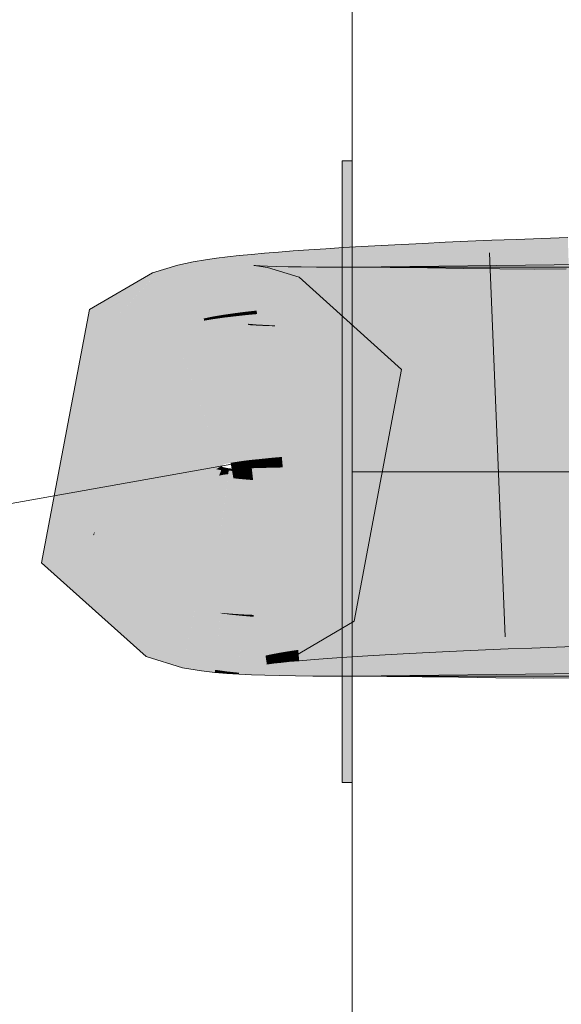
# Model space of a CAD drawing. Extents: x -620 to 300, y 62 to 1112.
# Tile 126 of 236: x 182.99 to 183.321, y 712.121 to 712.723. Entities that reach past the tile are written whole.
import ezdxf
from ezdxf.lldxf.tags import DXFTag

# ---------------------------------------------------------------- set-up
doc = ezdxf.new("R2010")
doc.units = 0
doc.layers.get('0').update_dxf_attribs({"lineweight": 13})
doc.layers.add('E_Detail_Linie_Text_Bem', color=7, linetype='Continuous', lineweight=13)
doc.layers.add('E_Leerrohr 25-A06GA2AZ8I', color=7, linetype='Continuous', lineweight=9, true_color=0xff8000)
doc.layers.add('E_Leerrohr 25-Shading', color=7, linetype='Continuous', lineweight=9, true_color=0xff8000)
tags = doc.linetypes.add('STRICHPUNKT2-A06GA2B08I', pattern=[12.7, 6.35, -3.175, 0, -3.175]).pattern_tags.tags
tags[10:11] = [DXFTag(74, 4), DXFTag(75, 0), DXFTag(340, '0'), DXFTag(46, 0.0), DXFTag(50, 0.0), DXFTag(44, 0.0), DXFTag(45, 0.0)]
tags[8:9] = [DXFTag(74, 4), DXFTag(75, 0), DXFTag(340, '0'), DXFTag(46, 0.0), DXFTag(50, 0.0), DXFTag(44, 0.0), DXFTag(45, 0.0)]
tags[6:7] = [DXFTag(74, 4), DXFTag(75, 0), DXFTag(340, '0'), DXFTag(46, 0.0), DXFTag(50, 0.0), DXFTag(44, 0.0), DXFTag(45, 0.0)]
tags[4:5] = [DXFTag(74, 4), DXFTag(75, 0), DXFTag(340, '0'), DXFTag(46, 0.0), DXFTag(50, 0.0), DXFTag(44, 0.0), DXFTag(45, 0.0)]

# ---------------------------------------------------------------- blocks, each defined once
blk = doc.blocks.new('Shading-A06GA1NA8I', base_point=(183.54906, 712.43066))
at = {"layer": 'E_Leerrohr 25-Shading', "color": 32, "true_color": 0xd96d00}
for points in [[(183.19325, 712.54602), (183.19325, 712.63647), (183.18726, 712.54614), (183.18726, 712.63647)], [(183.19325, 712.54602), (183.19325, 712.63647), (183.18726, 712.54614), (183.18726, 712.63647)], [(183.19325, 712.54602), (183.19325, 712.63647), (183.18726, 712.54614), (183.18726, 712.63647)], [(183.19325, 712.54602), (183.19325, 712.63647), (183.18726, 712.54614), (183.18726, 712.63647)], [(183.19325, 712.57147), (183.19325, 712.44647), (183.34325, 712.57147), (183.46825, 712.44647)], [(183.19325, 712.57147), (183.19325, 712.44647), (183.34325, 712.57147), (183.46825, 712.44647)], [(183.19325, 712.57147), (183.19325, 712.44647), (183.34325, 712.57147), (183.46825, 712.44647)], [(183.19325, 712.57147), (183.19325, 712.44647), (183.34325, 712.57147), (183.46825, 712.44647)], [(183.18726, 712.44647), (183.19325, 712.44647), (183.18726, 712.54614), (183.19325, 712.54602)], [(183.18726, 712.44647), (183.19325, 712.44647), (183.18726, 712.54614), (183.19325, 712.54602)], [(183.18726, 712.44647), (183.19325, 712.44647), (183.18726, 712.54614), (183.19325, 712.54602)], [(183.18726, 712.44647), (183.19325, 712.44647), (183.18726, 712.54614), (183.19325, 712.54602)], [(183.19325, 712.414), (183.19325, 712.44647), (183.18726, 712.414), (183.18726, 712.44647)], [(183.19325, 712.414), (183.19325, 712.44647), (183.18726, 712.414), (183.18726, 712.44647)], [(183.19325, 712.414), (183.19325, 712.44647), (183.18726, 712.414), (183.18726, 712.44647)], [(183.19325, 712.414), (183.19325, 712.44647), (183.18726, 712.414), (183.18726, 712.44647)], [(183.19325, 712.44647), (183.19325, 712.32147), (183.46825, 712.44647), (183.34325, 712.32147)], [(183.19325, 712.44647), (183.19325, 712.32147), (183.46825, 712.44647), (183.34325, 712.32147)], [(183.19325, 712.44647), (183.19325, 712.32147), (183.46825, 712.44647), (183.34325, 712.32147)], [(183.19325, 712.44647), (183.19325, 712.32147), (183.46825, 712.44647), (183.34325, 712.32147)], [(183.18726, 712.25647), (183.19325, 712.25647), (183.18726, 712.414), (183.19325, 712.414)], [(183.18726, 712.25647), (183.19325, 712.25647), (183.18726, 712.414), (183.19325, 712.414)], [(183.18726, 712.25647), (183.19325, 712.25647), (183.18726, 712.414), (183.19325, 712.414)], [(183.18726, 712.25647), (183.19325, 712.25647), (183.18726, 712.414), (183.19325, 712.414)]]:
    blk.add_solid(points, dxfattribs=at)
at = {"layer": 'E_Leerrohr 25-Shading', "color": 34, "true_color": 0xb05800}
for points in [[(183.23824, 712.55261), (183.23662, 712.58606), (183.22533, 712.55188), (183.22363, 712.58545)], [(183.25166, 712.55328), (183.25015, 712.58673), (183.23824, 712.55261), (183.23662, 712.58606)], [(183.26562, 712.55402), (183.26419, 712.58734), (183.25166, 712.55328), (183.25015, 712.58673)], [(183.28009, 712.55469), (183.27873, 712.58795), (183.26562, 712.55402), (183.26419, 712.58734)], [(183.29504, 712.5553), (183.29378, 712.5885), (183.28009, 712.55469), (183.27873, 712.58795)], [(183.31047, 712.55597), (183.30928, 712.58911), (183.29504, 712.5553), (183.29378, 712.5885)], [(183.32526, 712.58966), (183.30928, 712.58911), (183.32637, 712.55658), (183.31049, 712.55566)], [(183.13971, 712.58002), (183.13173, 712.57935), (183.14262, 712.54578), (183.13492, 712.54498)], [(183.14822, 712.58075), (183.13971, 712.58002), (183.15091, 712.54657), (183.14262, 712.54578)], [(183.15729, 712.58142), (183.14822, 712.58075), (183.15979, 712.54736), (183.15091, 712.54657)], [(183.16693, 712.58209), (183.15729, 712.58142), (183.16925, 712.5481), (183.15979, 712.54736)], [(183.17714, 712.58276), (183.16693, 712.58209), (183.17932, 712.54889), (183.16925, 712.5481)], [(183.18791, 712.58344), (183.17714, 712.58276), (183.18996, 712.54968), (183.17932, 712.54889)], [(183.19926, 712.58411), (183.18791, 712.58344), (183.20119, 712.55042), (183.18996, 712.54968)], [(183.21117, 712.58478), (183.19926, 712.58411), (183.21298, 712.55115), (183.20119, 712.55042)], [(183.22363, 712.58545), (183.21117, 712.58478), (183.22533, 712.55188), (183.21298, 712.55115)], [(183.09613, 712.57483), (183.08676, 712.57281), (183.10255, 712.54016), (183.09517, 712.53833)], [(183.10353, 712.57605), (183.09613, 712.57483), (183.1088, 712.54144), (183.10255, 712.54016)], [(183.11035, 712.57703), (183.10353, 712.57605), (183.11484, 712.54242), (183.1088, 712.54144)], [(183.11716, 712.57782), (183.11035, 712.57703), (183.12111, 712.54333), (183.11484, 712.54242)], [(183.12424, 712.57861), (183.11716, 712.57782), (183.12776, 712.54419), (183.12111, 712.54333)], [(183.13173, 712.57935), (183.12424, 712.57861), (183.13492, 712.54498), (183.12776, 712.54419)], [(183.08237, 712.57147), (183.07127, 712.56812), (183.07207, 712.56598)], [(183.07787, 712.56909), (183.07207, 712.56598), (183.08253, 712.5376)], [(183.08395, 712.53375), (183.08676, 712.57281), (183.07787, 712.56909), (183.08237, 712.57147)], [(183.08395, 712.53375), (183.07787, 712.56909), (183.08253, 712.5376)], [(183.09517, 712.53833), (183.08676, 712.57281), (183.08398, 712.53424)], [(183.13316, 712.57263), (183.12968, 712.53619), (183.13489, 712.57239), (183.12994, 712.53613)], [(183.13167, 712.53674), (183.13416, 712.57257), (183.12975, 712.53693), (183.13316, 712.57263)], [(183.13489, 712.57239), (183.12994, 712.53613), (183.14156, 712.57123), (183.13394, 712.5354)], [(183.13519, 712.53644), (183.13705, 712.57239), (183.13167, 712.53674), (183.13416, 712.57257)], [(183.14156, 712.57123), (183.13394, 712.5354), (183.16086, 712.56531), (183.14716, 712.53137)], [(183.14006, 712.53619), (183.14146, 712.5722), (183.13519, 712.53644), (183.13705, 712.57239)], [(183.14615, 712.53589), (183.14719, 712.57196), (183.14006, 712.53619), (183.14146, 712.5722)], [(183.15337, 712.53522), (183.15413, 712.57184), (183.14613, 712.5354), (183.14719, 712.57196)], [(183.16171, 712.53503), (183.16223, 712.57166), (183.15337, 712.53522), (183.15413, 712.57184)], [(183.17114, 712.53497), (183.17146, 712.57153), (183.16171, 712.53503), (183.16223, 712.57166)], [(183.18166, 712.53491), (183.18181, 712.57147), (183.17114, 712.53497), (183.17146, 712.57153)], [(183.19325, 712.53485), (183.19325, 712.57147), (183.18166, 712.53491), (183.18181, 712.57147)], [(183.19325, 712.53485), (183.37683, 712.53711), (183.34325, 712.5733), (183.37648, 712.55994)], [(183.19325, 712.53485), (183.34325, 712.5733), (183.19325, 712.57147)], [(183.19325, 712.57147), (183.19325, 712.53485), (183.21655, 712.57135), (183.21626, 712.53473)], [(183.21655, 712.57135), (183.21626, 712.53473), (183.2394, 712.57111), (183.23894, 712.53448)], [(183.2394, 712.57111), (183.23894, 712.53448), (183.26175, 712.5708), (183.26126, 712.53418)], [(183.26175, 712.5708), (183.26126, 712.53418), (183.28362, 712.5705), (183.28325, 712.53394)], [(183.28362, 712.5705), (183.28325, 712.53394), (183.30502, 712.57037), (183.30495, 712.53375)], [(183.30502, 712.57037), (183.30495, 712.53375), (183.32433, 712.57037), (183.32516, 712.53381)], [(183.31049, 712.55566), (183.31047, 712.55597), (183.29506, 712.55469), (183.29504, 712.5553)], [(183.31049, 712.55566), (183.31059, 712.55249), (183.32637, 712.55658), (183.32649, 712.55304)], [(183.18996, 712.54968), (183.19012, 712.54694), (183.20119, 712.55042), (183.20135, 712.54755)], [(183.20119, 712.55042), (183.20135, 712.54755), (183.21298, 712.55115), (183.21313, 712.54822)], [(183.21298, 712.55115), (183.21313, 712.54822), (183.22533, 712.55188), (183.22548, 712.54889)], [(183.23833, 712.55054), (183.23824, 712.55261), (183.22546, 712.54944), (183.22533, 712.55188)], [(183.22546, 712.54944), (183.22548, 712.54889), (183.23833, 712.55054), (183.23839, 712.5495)], [(183.25174, 712.55157), (183.25166, 712.55328), (183.23833, 712.55054), (183.23824, 712.55261)], [(183.23833, 712.55054), (183.23839, 712.5495), (183.25174, 712.55157), (183.25182, 712.55011)], [(183.26569, 712.55261), (183.26562, 712.55402), (183.25174, 712.55157), (183.25166, 712.55328)], [(183.25174, 712.55157), (183.25182, 712.55011), (183.26569, 712.55261), (183.26576, 712.55078)], [(183.28012, 712.55365), (183.28009, 712.55469), (183.26569, 712.55261), (183.26562, 712.55402)], [(183.26569, 712.55261), (183.26576, 712.55078), (183.28012, 712.55365), (183.28021, 712.55133)], [(183.29506, 712.55469), (183.29504, 712.5553), (183.28012, 712.55365), (183.28009, 712.55469)], [(183.28012, 712.55365), (183.28021, 712.55133), (183.29506, 712.55469), (183.29517, 712.55194)], [(183.29506, 712.55469), (183.29517, 712.55194), (183.31049, 712.55566), (183.31059, 712.55249)], [(183.12776, 712.54419), (183.12111, 712.54333), (183.12784, 712.54346), (183.12119, 712.5426)], [(183.13492, 712.54498), (183.12776, 712.54419), (183.13498, 712.54437), (183.12784, 712.54346)], [(183.12784, 712.54346), (183.12796, 712.54218), (183.13498, 712.54437), (183.13512, 712.54285)], [(183.14262, 712.54578), (183.13492, 712.54498), (183.14267, 712.54523), (183.13498, 712.54437)], [(183.13498, 712.54437), (183.13512, 712.54285), (183.14267, 712.54523), (183.14282, 712.54358)], [(183.15091, 712.54657), (183.14262, 712.54578), (183.15096, 712.54608), (183.14267, 712.54523)], [(183.14267, 712.54523), (183.14282, 712.54358), (183.15096, 712.54608), (183.15109, 712.54425)], [(183.15091, 712.54657), (183.15109, 712.54425), (183.15979, 712.54736), (183.15996, 712.54492)], [(183.15979, 712.54736), (183.15996, 712.54492), (183.16925, 712.5481), (183.16943, 712.54559)], [(183.16925, 712.5481), (183.16943, 712.54559), (183.17932, 712.54889), (183.17949, 712.54626)], [(183.17932, 712.54889), (183.17949, 712.54626), (183.18996, 712.54968), (183.19012, 712.54694)], [(183.09543, 712.53723), (183.09517, 712.53833), (183.08395, 712.53375), (183.08398, 712.53424)], [(183.09517, 712.53833), (183.09543, 712.53723), (183.10255, 712.54016), (183.10281, 712.53882)], [(183.1088, 712.54144), (183.10255, 712.54016), (183.10892, 712.54059), (183.10272, 712.53931)], [(183.10272, 712.53931), (183.10281, 712.53882), (183.10892, 712.54059), (183.10904, 712.53986)], [(183.11484, 712.54242), (183.1088, 712.54144), (183.11494, 712.54163), (183.10892, 712.54059)], [(183.10892, 712.54059), (183.10904, 712.53986), (183.11494, 712.54163), (183.11507, 712.54071)], [(183.12111, 712.54333), (183.11484, 712.54242), (183.12119, 712.5426), (183.11494, 712.54163)], [(183.11494, 712.54163), (183.11507, 712.54071), (183.12119, 712.5426), (183.12132, 712.54144)], [(183.12119, 712.5426), (183.12132, 712.54144), (183.12784, 712.54346), (183.12796, 712.54218)], [(183.12968, 712.53619), (183.13161, 712.53601), (183.12975, 712.53693), (183.13167, 712.53674)], [(183.13161, 712.53601), (183.13516, 712.53583), (183.13167, 712.53674), (183.13519, 712.53644)], [(183.13516, 712.53583), (183.14005, 712.53558), (183.13519, 712.53644), (183.14006, 712.53619)], [(183.14005, 712.53558), (183.14613, 712.5354), (183.14006, 712.53619), (183.14615, 712.53589)], [(183.30203, 712.37207), (183.30191, 712.37531), (183.28749, 712.37183), (183.28737, 712.37469)], [(183.31696, 712.37524), (183.31694, 712.37585), (183.30193, 712.37482), (183.30191, 712.37531)], [(183.33247, 712.37567), (183.33244, 712.3764), (183.31696, 712.37524), (183.31694, 712.37585)], [(183.31706, 712.37225), (183.33258, 712.37244), (183.31696, 712.37524), (183.33247, 712.37567)], [(183.19087, 712.36902), (183.19083, 712.36981), (183.18156, 712.36859), (183.18152, 712.3692)], [(183.20087, 712.36945), (183.20081, 712.37048), (183.19087, 712.36902), (183.19083, 712.36981)], [(183.20248, 712.34271), (183.20087, 712.36945), (183.19264, 712.34161), (183.19087, 712.36902)], [(183.21147, 712.36987), (183.21141, 712.37109), (183.20087, 712.36945), (183.20081, 712.37048)], [(183.21297, 712.34375), (183.21147, 712.36987), (183.20248, 712.34271), (183.20087, 712.36945)], [(183.22272, 712.3703), (183.22264, 712.3717), (183.21147, 712.36987), (183.21141, 712.37109)], [(183.22409, 712.34479), (183.22272, 712.3703), (183.21297, 712.34375), (183.21147, 712.36987)], [(183.23454, 712.37067), (183.23447, 712.37231), (183.22272, 712.3703), (183.22264, 712.3717)], [(183.23581, 712.34583), (183.23454, 712.37067), (183.22409, 712.34479), (183.22272, 712.3703)], [(183.24696, 712.37097), (183.24687, 712.37292), (183.23454, 712.37067), (183.23447, 712.37231)], [(183.24812, 712.34686), (183.24696, 712.37097), (183.23581, 712.34583), (183.23454, 712.37067)], [(183.25993, 712.37128), (183.25983, 712.37354), (183.24696, 712.37097), (183.24687, 712.37292)], [(183.261, 712.3479), (183.25993, 712.37128), (183.24812, 712.34686), (183.24696, 712.37097)], [(183.27345, 712.37158), (183.27333, 712.37415), (183.25993, 712.37128), (183.25983, 712.37354)], [(183.27441, 712.34894), (183.27345, 712.37158), (183.261, 712.3479), (183.25993, 712.37128)], [(183.28749, 712.37183), (183.28737, 712.37469), (183.27345, 712.37158), (183.27333, 712.37415)], [(183.28838, 712.34991), (183.28749, 712.37183), (183.27441, 712.34894), (183.27345, 712.37158)], [(183.30284, 712.35089), (183.30203, 712.37207), (183.28838, 712.34991), (183.28749, 712.37183)], [(183.30203, 712.37207), (183.31706, 712.37225), (183.30193, 712.37482), (183.31696, 712.37524)], [(183.31779, 712.35181), (183.31706, 712.37225), (183.30284, 712.35089), (183.30203, 712.37207)], [(183.33324, 712.35272), (183.33258, 712.37244), (183.31779, 712.35181), (183.31706, 712.37225)], [(183.0703, 712.341), (183.09039, 712.33026), (183.08057, 712.36639), (183.09723, 712.36249)], [(183.09723, 712.36249), (183.09724, 712.36249), (183.08057, 712.36639), (183.08098, 712.36743)], [(183.14595, 712.3299), (183.13728, 712.36548), (183.14178, 712.32904), (183.13509, 712.36499)], [(183.13785, 712.36542), (183.13562, 712.36511), (183.14188, 712.33441), (183.14034, 712.33405)], [(183.15782, 712.33356), (183.14516, 712.36792), (183.14595, 712.3299), (183.13728, 712.36548)], [(183.14137, 712.36584), (183.13785, 712.36542), (183.14488, 712.33502), (183.14188, 712.33441)], [(183.14595, 712.36633), (183.14137, 712.36584), (183.14906, 712.33582), (183.14488, 712.33502)], [(183.15146, 712.36688), (183.14595, 712.36633), (183.15427, 712.33667), (183.14906, 712.33582)], [(183.15782, 712.36743), (183.15146, 712.36688), (183.16037, 712.33759), (183.15427, 712.33667)], [(183.16498, 712.36798), (183.15782, 712.36743), (183.1673, 712.33856), (183.16037, 712.33759)], [(183.1729, 712.36859), (183.16498, 712.36798), (183.17502, 712.3396), (183.1673, 712.33856)], [(183.18156, 712.36859), (183.18152, 712.3692), (183.17293, 712.36816), (183.1729, 712.36859)], [(183.18347, 712.34058), (183.18156, 712.36859), (183.17502, 712.3396), (183.17293, 712.36816)], [(183.19264, 712.34161), (183.19087, 712.36902), (183.18347, 712.34058), (183.18156, 712.36859)], [(183.10141, 712.32697), (183.10605, 712.36096), (183.09039, 712.33026), (183.09724, 712.36249)], [(183.10141, 712.32697), (183.10637, 712.32599), (183.10596, 712.36035)], [(183.10637, 712.32599), (183.10605, 712.36096), (183.10596, 712.36035)], [(183.10637, 712.32599), (183.10954, 712.32538), (183.10605, 712.36096), (183.11287, 712.36023)], [(183.10954, 712.32538), (183.11684, 712.32434), (183.11285, 712.35992), (183.11926, 712.35907)], [(183.11926, 712.35907), (183.11931, 712.35968), (183.11285, 712.35992), (183.11287, 712.36023)], [(183.11684, 712.32434), (183.12411, 712.32361), (183.11926, 712.35907), (183.12593, 712.3584)], [(183.12593, 712.3584), (183.12598, 712.35925), (183.11926, 712.35907), (183.11931, 712.35968)], [(183.12407, 712.32269), (183.13173, 712.32239), (183.12593, 712.3584), (183.13312, 712.35779)], [(183.13312, 712.35779), (183.13316, 712.35895), (183.12593, 712.3584), (183.12598, 712.35925)], [(183.13173, 712.32239), (183.13997, 712.32208), (183.13312, 712.35779), (183.14099, 712.35718)], [(183.14099, 712.35718), (183.14102, 712.3587), (183.13312, 712.35779), (183.13316, 712.35895)], [(183.14964, 712.35669), (183.14969, 712.35846), (183.14099, 712.35718), (183.14102, 712.3587)], [(183.15866, 712.32172), (183.15919, 712.35828), (183.14893, 712.32184), (183.14969, 712.35846)], [(183.16927, 712.32159), (183.1696, 712.35815), (183.15866, 712.32172), (183.15919, 712.35828)], [(183.18079, 712.32147), (183.18094, 712.35809), (183.16927, 712.32159), (183.1696, 712.35815)], [(183.19325, 712.32147), (183.19325, 712.35809), (183.18079, 712.32147), (183.18094, 712.35809)], [(183.37955, 712.36035), (183.19325, 712.32147), (183.37988, 712.33893), (183.34644, 712.32465)], [(183.19325, 712.32147), (183.37955, 712.36035), (183.19325, 712.35809)], [(183.19325, 712.35809), (183.19325, 712.32147), (183.21484, 712.35797), (183.21455, 712.32135)], [(183.21484, 712.35797), (183.21455, 712.32135), (183.23671, 712.35773), (183.23625, 712.32111)], [(183.23671, 712.35773), (183.23625, 712.32111), (183.25893, 712.35742), (183.25845, 712.3208)], [(183.25893, 712.35742), (183.25845, 712.3208), (183.28154, 712.35712), (183.28119, 712.32056)], [(183.13997, 712.32208), (183.14893, 712.32184), (183.14099, 712.35718), (183.14964, 712.35669)], [(183.28154, 712.35712), (183.28119, 712.32056), (183.30455, 712.35699), (183.30447, 712.32037)], [(183.30284, 712.35089), (183.3033, 712.33868), (183.31779, 712.35181), (183.31825, 712.33923)], [(183.30455, 712.35699), (183.30447, 712.32037), (183.32921, 712.35706), (183.33005, 712.32043)], [(183.31779, 712.35181), (183.31825, 712.33923), (183.33324, 712.35272), (183.33368, 712.33978)], [(183.22409, 712.34479), (183.22461, 712.33514), (183.23581, 712.34583), (183.23633, 712.33575)], [(183.23581, 712.34583), (183.23633, 712.33575), (183.24812, 712.34686), (183.24863, 712.33636)], [(183.24812, 712.34686), (183.24863, 712.33636), (183.261, 712.3479), (183.26149, 712.33698)], [(183.261, 712.3479), (183.26149, 712.33698), (183.27441, 712.34894), (183.2749, 712.33759)], [(183.27441, 712.34894), (183.2749, 712.33759), (183.28838, 712.34991), (183.28885, 712.33813)], [(183.28838, 712.34991), (183.28885, 712.33813), (183.30284, 712.35089), (183.3033, 712.33868)], [(183.06728, 712.3335), (183.08963, 712.32666), (183.0703, 712.341), (183.09039, 712.33026)], [(183.1673, 712.33856), (183.16786, 712.33148), (183.17502, 712.3396), (183.17557, 712.33209)], [(183.17502, 712.3396), (183.17557, 712.33209), (183.18347, 712.34058), (183.18402, 712.3327)], [(183.18347, 712.34058), (183.18402, 712.3327), (183.19264, 712.34161), (183.19318, 712.33331)], [(183.19264, 712.34161), (183.19318, 712.33331), (183.20248, 712.34271), (183.203, 712.33392)], [(183.20248, 712.34271), (183.203, 712.33392), (183.21297, 712.34375), (183.2135, 712.33453)], [(183.21297, 712.34375), (183.2135, 712.33453), (183.22409, 712.34479), (183.22461, 712.33514)], [(183.14034, 712.33405), (183.14111, 712.32892), (183.14188, 712.33441), (183.14256, 712.3291)], [(183.14188, 712.33441), (183.14256, 712.3291), (183.14488, 712.33502), (183.14552, 712.32947)], [(183.14488, 712.33502), (183.14552, 712.32947), (183.14906, 712.33582), (183.14967, 712.3299)], [(183.14906, 712.33582), (183.14967, 712.3299), (183.15427, 712.33667), (183.15485, 712.33038)], [(183.15427, 712.33667), (183.15485, 712.33038), (183.16037, 712.33759), (183.16093, 712.33093)], [(183.16037, 712.33759), (183.16093, 712.33093), (183.1673, 712.33856), (183.16786, 712.33148)], [(183.08963, 712.32666), (183.1011, 712.32471), (183.09039, 712.33026), (183.10141, 712.32697)], [(183.1011, 712.32471), (183.10939, 712.32373), (183.10141, 712.32697), (183.10954, 712.32538)], [(183.10939, 712.32373), (183.11676, 712.32318), (183.10954, 712.32538), (183.11684, 712.32434)], [(183.11676, 712.32318), (183.12407, 712.32269), (183.11684, 712.32434), (183.12411, 712.32361)], [(183.19325, 712.32147), (183.34325, 712.3233), (183.34644, 712.32465)]]:
    blk.add_solid(points, dxfattribs=at)
at = {"layer": 'E_Leerrohr 25-Shading', "color": 34, "true_color": 0xaf5800}
for points in [[(183.07127, 712.56812), (183.03258, 712.54553), (183.07207, 712.56598), (183.04274, 712.53357)], [(183.08031, 712.53162), (183.07182, 712.56567), (183.05389, 712.52045), (183.04274, 712.53357)], [(183.07207, 712.56598), (183.07182, 712.56567), (183.08395, 712.53375), (183.08031, 712.53162)], [(183.08031, 712.53162), (183.05389, 712.52045), (183.0714, 712.52643)], [(183.05389, 712.52045), (183.05629, 712.51764), (183.0714, 712.52643)], [(183.19455, 712.3551), (183.17084, 712.383), (183.15782, 712.33356), (183.14516, 712.36792)]]:
    blk.add_solid(points, dxfattribs=at)
at = {"layer": 'E_Leerrohr 25-Shading', "color": 34, "true_color": 0xad5700}
for points in [[(183.16086, 712.56531), (183.14716, 712.53137), (183.22353, 712.50897), (183.19127, 712.49164)], [(183.00327, 712.39069), (183.06728, 712.3335), (183.0347, 712.40759), (183.0703, 712.341)], [(183.0347, 712.40759), (183.05148, 712.3938), (183.03552, 712.40802)], [(183.0347, 712.40759), (183.0703, 712.341), (183.05148, 712.3938), (183.08057, 712.36639)], [(183.08057, 712.36639), (183.08098, 712.36743), (183.05148, 712.3938)]]:
    blk.add_solid(points, dxfattribs=at)
at = {"layer": 'E_Leerrohr 25-Shading', "color": 30, "true_color": 0xf57b00}
for points in [[(183.23839, 712.5495), (183.24263, 712.46124), (183.25182, 712.55011), (183.25581, 712.46185)], [(183.25182, 712.55011), (183.25581, 712.46185), (183.26576, 712.55078), (183.26955, 712.46246)], [(183.26576, 712.55078), (183.26955, 712.46246), (183.28021, 712.55133), (183.2838, 712.46301)], [(183.28021, 712.55133), (183.2838, 712.46301), (183.29517, 712.55194), (183.29854, 712.46362)], [(183.29517, 712.55194), (183.29854, 712.46362), (183.31059, 712.55249), (183.31377, 712.46417)], [(183.31059, 712.55249), (183.31377, 712.46417), (183.32649, 712.55304), (183.32947, 712.46472)], [(183.14282, 712.54358), (183.15031, 712.45551), (183.15109, 712.54425), (183.15804, 712.45612)], [(183.15109, 712.54425), (183.15804, 712.45612), (183.15996, 712.54492), (183.16643, 712.45679)], [(183.15996, 712.54492), (183.16643, 712.45679), (183.16943, 712.54559), (183.17548, 712.4574)], [(183.16943, 712.54559), (183.17548, 712.4574), (183.17949, 712.54626), (183.18515, 712.45807)], [(183.17949, 712.54626), (183.18515, 712.45807), (183.19012, 712.54694), (183.19547, 712.45868)], [(183.19012, 712.54694), (183.19547, 712.45868), (183.20135, 712.54755), (183.20638, 712.45935)], [(183.20135, 712.54755), (183.20638, 712.45935), (183.21313, 712.54822), (183.21788, 712.45996)], [(183.21313, 712.54822), (183.21788, 712.45996), (183.22548, 712.54889), (183.22998, 712.46057)], [(183.23839, 712.5495), (183.22548, 712.54889), (183.23849, 712.54706), (183.22556, 712.54755)], [(183.22556, 712.54755), (183.22998, 712.46057), (183.23849, 712.54706), (183.24263, 712.46124)], [(183.09543, 712.53723), (183.11635, 712.45135), (183.10281, 712.53882), (183.11896, 712.4519)], [(183.10281, 712.53882), (183.11896, 712.4519), (183.10904, 712.53986), (183.12233, 712.45245)], [(183.10904, 712.53986), (183.12233, 712.45245), (183.11507, 712.54071), (183.12646, 712.45306)], [(183.11507, 712.54071), (183.12646, 712.45306), (183.12132, 712.54144), (183.13135, 712.45367)], [(183.12132, 712.54144), (183.13135, 712.45367), (183.12796, 712.54218), (183.13696, 712.45422)], [(183.12796, 712.54218), (183.13696, 712.45422), (183.13512, 712.54285), (183.1433, 712.4549)], [(183.13512, 712.54285), (183.1433, 712.4549), (183.14282, 712.54358), (183.15031, 712.45551)], [(183.09358, 712.53668), (183.08395, 712.53375), (183.09943, 712.49182)], [(183.09543, 712.53723), (183.09358, 712.53668), (183.11455, 712.45087), (183.09943, 712.49182)], [(183.09543, 712.53723), (183.11455, 712.45087), (183.11635, 712.45135)], [(183.12546, 712.44788), (183.13161, 712.53601), (183.12128, 712.44818), (183.12968, 712.53619)], [(183.13057, 712.44757), (183.13516, 712.53583), (183.12546, 712.44788), (183.13161, 712.53601)], [(183.1366, 712.44727), (183.14005, 712.53558), (183.13057, 712.44757), (183.13516, 712.53583)], [(183.14359, 712.44702), (183.14613, 712.5354), (183.1366, 712.44727), (183.14005, 712.53558)], [(183.15152, 712.44684), (183.15337, 712.53522), (183.14359, 712.44702), (183.14613, 712.5354)], [(183.16045, 712.44666), (183.16171, 712.53503), (183.15152, 712.44684), (183.15337, 712.53522)], [(183.17036, 712.44659), (183.17114, 712.53497), (183.16045, 712.44666), (183.16171, 712.53503)], [(183.18129, 712.44647), (183.18166, 712.53491), (183.17036, 712.44659), (183.17114, 712.53497)], [(183.19325, 712.44647), (183.19325, 712.53485), (183.18129, 712.44647), (183.18166, 712.53491)], [(183.37819, 712.44873), (183.37683, 712.53711), (183.19325, 712.44647), (183.19325, 712.53485)], [(183.19325, 712.53485), (183.19325, 712.44647), (183.21626, 712.53473), (183.21555, 712.44635)], [(183.21626, 712.53473), (183.21555, 712.44635), (183.23894, 712.53448), (183.23782, 712.44611)], [(183.23894, 712.53448), (183.23782, 712.44611), (183.26126, 712.53418), (183.2601, 712.4458)], [(183.26126, 712.53418), (183.2601, 712.4458), (183.28325, 712.53394), (183.28239, 712.44556)], [(183.28325, 712.53394), (183.28239, 712.44556), (183.30495, 712.53375), (183.30475, 712.44537)], [(183.30495, 712.53375), (183.30475, 712.44537), (183.32516, 712.53381), (183.32719, 712.44543)], [(183.21826, 712.45288), (183.21788, 712.45996), (183.20677, 712.45245), (183.20638, 712.45935)], [(183.23035, 712.45331), (183.22998, 712.46057), (183.21826, 712.45288), (183.21788, 712.45996)], [(183.24298, 712.45374), (183.24263, 712.46124), (183.23035, 712.45331), (183.22998, 712.46057)], [(183.25616, 712.45416), (183.25581, 712.46185), (183.24298, 712.45374), (183.24263, 712.46124)], [(183.26988, 712.45459), (183.26955, 712.46246), (183.25616, 712.45416), (183.25581, 712.46185)], [(183.28412, 712.45502), (183.2838, 712.46301), (183.26988, 712.45459), (183.26955, 712.46246)], [(183.29884, 712.45544), (183.29854, 712.46362), (183.28412, 712.45502), (183.2838, 712.46301)], [(183.31407, 712.45587), (183.31377, 712.46417), (183.29884, 712.45544), (183.29854, 712.46362)], [(183.32976, 712.4563), (183.32947, 712.46472), (183.31407, 712.45587), (183.31377, 712.46417)], [(183.1317, 712.4505), (183.13135, 712.45367), (183.12682, 712.45026), (183.12646, 712.45306)], [(183.13731, 712.45074), (183.13696, 712.45422), (183.1317, 712.4505), (183.13135, 712.45367)], [(183.14365, 712.45099), (183.1433, 712.4549), (183.13731, 712.45074), (183.13696, 712.45422)], [(183.1507, 712.45117), (183.15031, 712.45551), (183.14365, 712.45099), (183.1433, 712.4549)], [(183.15842, 712.45142), (183.15804, 712.45612), (183.1507, 712.45117), (183.15031, 712.45551)], [(183.16687, 712.45081), (183.16643, 712.45679), (183.15849, 712.45044), (183.15804, 712.45612)], [(183.1759, 712.45123), (183.17548, 712.4574), (183.16687, 712.45081), (183.16643, 712.45679)], [(183.18556, 712.4516), (183.18515, 712.45807), (183.1759, 712.45123), (183.17548, 712.4574)], [(183.19586, 712.45203), (183.19547, 712.45868), (183.18556, 712.4516), (183.18515, 712.45807)], [(183.20677, 712.45245), (183.20638, 712.45935), (183.19586, 712.45203), (183.19547, 712.45868)], [(183.24312, 712.45081), (183.24298, 712.45374), (183.23048, 712.45062), (183.23035, 712.45331)], [(183.25632, 712.45099), (183.25616, 712.45416), (183.24312, 712.45081), (183.24298, 712.45374)], [(183.27003, 712.45117), (183.26988, 712.45459), (183.25632, 712.45099), (183.25616, 712.45416)], [(183.28427, 712.45135), (183.28412, 712.45502), (183.27003, 712.45117), (183.26988, 712.45459)], [(183.299, 712.45148), (183.29884, 712.45544), (183.28427, 712.45135), (183.28412, 712.45502)], [(183.31422, 712.45166), (183.31407, 712.45587), (183.299, 712.45148), (183.29884, 712.45544)], [(183.3299, 712.45184), (183.32976, 712.4563), (183.31422, 712.45166), (183.31407, 712.45587)], [(183.11522, 712.4472), (183.1156, 712.44897), (183.11325, 712.44739), (183.11406, 712.4494)], [(183.1178, 712.44708), (183.118, 712.44855), (183.11522, 712.4472), (183.1156, 712.44897)], [(183.12115, 712.44696), (183.12128, 712.44818), (183.1178, 712.44708), (183.118, 712.44855)], [(183.1227, 712.45001), (183.12233, 712.45245), (183.11934, 712.44977), (183.11896, 712.4519)], [(183.12598, 712.35925), (183.13057, 712.44757), (183.11931, 712.35968), (183.12546, 712.44788)], [(183.12297, 712.44824), (183.1227, 712.45001), (183.11966, 712.44806), (183.11934, 712.44977)], [(183.12297, 712.44824), (183.11966, 712.44806), (183.12389, 712.44214), (183.1207, 712.4425)], [(183.1254, 712.4469), (183.12546, 712.44788), (183.12115, 712.44696), (183.12128, 712.44818)], [(183.12682, 712.45026), (183.12646, 712.45306), (183.1227, 712.45001), (183.12233, 712.45245)], [(183.12706, 712.44843), (183.12682, 712.45026), (183.12297, 712.44824), (183.1227, 712.45001)], [(183.12706, 712.44843), (183.12297, 712.44824), (183.12793, 712.44177), (183.12389, 712.44214)], [(183.13316, 712.35895), (183.1366, 712.44727), (183.12598, 712.35925), (183.13057, 712.44757)], [(183.13191, 712.44861), (183.1317, 712.4505), (183.12706, 712.44843), (183.12682, 712.45026)], [(183.13191, 712.44861), (183.12706, 712.44843), (183.13275, 712.44135), (183.12793, 712.44177)], [(183.13751, 712.44879), (183.13731, 712.45074), (183.13191, 712.44861), (183.1317, 712.4505)], [(183.13751, 712.44879), (183.13191, 712.44861), (183.13832, 712.44092), (183.13275, 712.44135)], [(183.14384, 712.44891), (183.14365, 712.45099), (183.13751, 712.44879), (183.13731, 712.45074)], [(183.14384, 712.44891), (183.13751, 712.44879), (183.14462, 712.44049), (183.13832, 712.44092)], [(183.15086, 712.4491), (183.1507, 712.45117), (183.14384, 712.44891), (183.14365, 712.45099)], [(183.15086, 712.4491), (183.14384, 712.44891), (183.15164, 712.44006), (183.14462, 712.44049)], [(183.15858, 712.44928), (183.15842, 712.45142), (183.15086, 712.4491), (183.1507, 712.45117)], [(183.15858, 712.44928), (183.15086, 712.4491), (183.15935, 712.43964), (183.15164, 712.44006)], [(183.16696, 712.44952), (183.16687, 712.45081), (183.15858, 712.44928), (183.15849, 712.45044)], [(183.16696, 712.44952), (183.15858, 712.44928), (183.16772, 712.43915), (183.15935, 712.43964)], [(183.17599, 712.44971), (183.1759, 712.45123), (183.16696, 712.44952), (183.16687, 712.45081)], [(183.17599, 712.44971), (183.16696, 712.44952), (183.17676, 712.43872), (183.16772, 712.43915)], [(183.18568, 712.44989), (183.18556, 712.4516), (183.17599, 712.44971), (183.1759, 712.45123)], [(183.18568, 712.44989), (183.17599, 712.44971), (183.18643, 712.43829), (183.17676, 712.43872)], [(183.19598, 712.45007), (183.19586, 712.45203), (183.18568, 712.44989), (183.18556, 712.4516)], [(183.19598, 712.45007), (183.18568, 712.44989), (183.19673, 712.43781), (183.18643, 712.43829)], [(183.37822, 712.44714), (183.37819, 712.44873), (183.19325, 712.44647)], [(183.20689, 712.45026), (183.20677, 712.45245), (183.19598, 712.45007), (183.19586, 712.45203)], [(183.20689, 712.45026), (183.19598, 712.45007), (183.20763, 712.43738), (183.19673, 712.43781)], [(183.2184, 712.45044), (183.21826, 712.45288), (183.20689, 712.45026), (183.20677, 712.45245)], [(183.2184, 712.45044), (183.20689, 712.45026), (183.21913, 712.43689), (183.20763, 712.43738)], [(183.23048, 712.45062), (183.23035, 712.45331), (183.2184, 712.45044), (183.21826, 712.45288)], [(183.23048, 712.45062), (183.2184, 712.45044), (183.2312, 712.43646), (183.21913, 712.43689)], [(183.24312, 712.45081), (183.23048, 712.45062), (183.24384, 712.43604), (183.2312, 712.43646)], [(183.25632, 712.45099), (183.24312, 712.45081), (183.25702, 712.43561), (183.24384, 712.43604)], [(183.27003, 712.45117), (183.25632, 712.45099), (183.27072, 712.43518), (183.25702, 712.43561)], [(183.28427, 712.45135), (183.27003, 712.45117), (183.28494, 712.43475), (183.27072, 712.43518)], [(183.299, 712.45148), (183.28427, 712.45135), (183.29965, 712.43433), (183.28494, 712.43475)], [(183.31422, 712.45166), (183.299, 712.45148), (183.31485, 712.43396), (183.29965, 712.43433)], [(183.3299, 712.45184), (183.31422, 712.45166), (183.33052, 712.43353), (183.31485, 712.43396)], [(183.11194, 712.44409), (183.08098, 712.36743), (183.11467, 712.44464), (183.09724, 712.36249)], [(183.11751, 712.44501), (183.11467, 712.44464), (183.09753, 712.36243), (183.09724, 712.36249)], [(183.11751, 712.44501), (183.09753, 712.36243), (183.11194, 712.40417)], [(183.11325, 712.44739), (183.11194, 712.44409), (183.11522, 712.4472), (183.11467, 712.44464)], [(183.1178, 712.44708), (183.11194, 712.40417), (183.12115, 712.44696), (183.11926, 712.42706)], [(183.11287, 712.36023), (183.11931, 712.35968), (183.12115, 712.44696), (183.1254, 712.4469)], [(183.11522, 712.4472), (183.11467, 712.44464), (183.1178, 712.44708), (183.11751, 712.44501)], [(183.1207, 712.4425), (183.13509, 712.36499), (183.12389, 712.44214), (183.13562, 712.36511)], [(183.12389, 712.44214), (183.13562, 712.36511), (183.12793, 712.44177), (183.13785, 712.36542)], [(183.12793, 712.44177), (183.13785, 712.36542), (183.13275, 712.44135), (183.14137, 712.36584)], [(183.14102, 712.3587), (183.14359, 712.44702), (183.13316, 712.35895), (183.1366, 712.44727)], [(183.14969, 712.35846), (183.15152, 712.44684), (183.14102, 712.3587), (183.14359, 712.44702)], [(183.15919, 712.35828), (183.16045, 712.44666), (183.14969, 712.35846), (183.15152, 712.44684)], [(183.1696, 712.35815), (183.17036, 712.44659), (183.15919, 712.35828), (183.16045, 712.44666)], [(183.18094, 712.35809), (183.18129, 712.44647), (183.1696, 712.35815), (183.17036, 712.44659)], [(183.19325, 712.35809), (183.19325, 712.44647), (183.18094, 712.35809), (183.18129, 712.44647)], [(183.19325, 712.35809), (183.37955, 712.36035), (183.19325, 712.44647), (183.37822, 712.44714)], [(183.19325, 712.44647), (183.19325, 712.35809), (183.21555, 712.44635), (183.21484, 712.35797)], [(183.21555, 712.44635), (183.21484, 712.35797), (183.23782, 712.44611), (183.23671, 712.35773)], [(183.2601, 712.4458), (183.23782, 712.44611), (183.25896, 712.35919), (183.23672, 712.35883)], [(183.28239, 712.44556), (183.2601, 712.4458), (183.28156, 712.35883), (183.25894, 712.35828)], [(183.30475, 712.44537), (183.28239, 712.44556), (183.30457, 712.35938), (183.28156, 712.35883)], [(183.32719, 712.44543), (183.30475, 712.44537), (183.32915, 712.35992), (183.30457, 712.35938)], [(183.13275, 712.44135), (183.14137, 712.36584), (183.13832, 712.44092), (183.14595, 712.36633)], [(183.13832, 712.44092), (183.14595, 712.36633), (183.14462, 712.44049), (183.15146, 712.36688)], [(183.14462, 712.44049), (183.15146, 712.36688), (183.15164, 712.44006), (183.15782, 712.36743)], [(183.15164, 712.44006), (183.15782, 712.36743), (183.15935, 712.43964), (183.16498, 712.36798)], [(183.15935, 712.43964), (183.16498, 712.36798), (183.16772, 712.43915), (183.1729, 712.36859)], [(183.16772, 712.43915), (183.1729, 712.36859), (183.17676, 712.43872), (183.18152, 712.3692)], [(183.17676, 712.43872), (183.18152, 712.3692), (183.18643, 712.43829), (183.19083, 712.36981)], [(183.18643, 712.43829), (183.19083, 712.36981), (183.19673, 712.43781), (183.20081, 712.37048)], [(183.19673, 712.43781), (183.20081, 712.37048), (183.20763, 712.43738), (183.21141, 712.37109)], [(183.20763, 712.43738), (183.21141, 712.37109), (183.21913, 712.43689), (183.22264, 712.3717)], [(183.21913, 712.43689), (183.22264, 712.3717), (183.2312, 712.43646), (183.23447, 712.37231)], [(183.2312, 712.43646), (183.23447, 712.37231), (183.24384, 712.43604), (183.24687, 712.37292)], [(183.24384, 712.43604), (183.24687, 712.37292), (183.25702, 712.43561), (183.25983, 712.37354)], [(183.25702, 712.43561), (183.25983, 712.37354), (183.27072, 712.43518), (183.27333, 712.37415)], [(183.27072, 712.43518), (183.27333, 712.37415), (183.28494, 712.43475), (183.28737, 712.37469)], [(183.28494, 712.43475), (183.28737, 712.37469), (183.29965, 712.43433), (183.30191, 712.37531)], [(183.29965, 712.43433), (183.30191, 712.37531), (183.31485, 712.43396), (183.31694, 712.37585)], [(183.31485, 712.43396), (183.31694, 712.37585), (183.33052, 712.43353), (183.33244, 712.3764)], [(183.11194, 712.40417), (183.10605, 712.36096), (183.11926, 712.42706), (183.11287, 712.36023)], [(183.09753, 712.36243), (183.10605, 712.36096), (183.11194, 712.40417)], [(183.23672, 712.35883), (183.23671, 712.35773), (183.25896, 712.35919), (183.25893, 712.35742)], [(183.25894, 712.35828), (183.25893, 712.35742), (183.28156, 712.35883), (183.28154, 712.35712)], [(183.28156, 712.35883), (183.28154, 712.35712), (183.30457, 712.35938), (183.30455, 712.35699)], [(183.30457, 712.35938), (183.30455, 712.35699), (183.32915, 712.35992), (183.32921, 712.35706)]]:
    blk.add_solid(points, dxfattribs=at)
at = {"layer": 'E_Leerrohr 25-Shading', "color": 34, "true_color": 0xa65300}
for points in [[(183.0347, 712.40759), (183.03258, 712.54553), (183.00327, 712.39069)], [(183.04274, 712.53357), (183.03258, 712.54553), (183.04842, 712.49268), (183.04794, 712.48962)], [(183.0347, 712.40759), (183.03792, 712.42383), (183.03258, 712.54553), (183.04794, 712.48962)], [(183.04274, 712.53357), (183.04901, 712.48834), (183.05389, 712.52045)], [(183.04901, 712.48834), (183.04974, 712.48309), (183.05389, 712.52045), (183.05629, 712.51764)], [(183.22353, 712.50897), (183.19127, 712.49164), (183.19455, 712.3551), (183.17084, 712.383)], [(183.03792, 712.42383), (183.04974, 712.48309), (183.04794, 712.48962)], [(183.04794, 712.48962), (183.04974, 712.48309), (183.04842, 712.49268)], [(183.03587, 712.40985), (183.04974, 712.48309), (183.03577, 712.40967), (183.03792, 712.42383)], [(183.03792, 712.42383), (183.0347, 712.40759), (183.03577, 712.40967)], [(183.0347, 712.40759), (183.03552, 712.40802), (183.03587, 712.40985)]]:
    blk.add_solid(points, dxfattribs=at)
at = {"layer": 'E_Leerrohr 25-Shading', "color": 30, "true_color": 0xf47a00}
for points in [[(183.08395, 712.53375), (183.08029, 712.53162), (183.11356, 712.45032), (183.095, 712.47217)], [(183.09943, 712.49182), (183.08395, 712.53375), (183.10031, 712.48767)], [(183.08029, 712.53162), (183.05629, 712.51764), (183.095, 712.47217)], [(183.11455, 712.45087), (183.09943, 712.49182), (183.11356, 712.45032), (183.10031, 712.48767)], [(183.11005, 712.44806), (183.06287, 712.42273), (183.11325, 712.44739), (183.11194, 712.44409)], [(183.11325, 712.44739), (183.11406, 712.4494), (183.11005, 712.44806), (183.11339, 712.44983)], [(183.06287, 712.42273), (183.03552, 712.40802), (183.11194, 712.44409), (183.08098, 712.36743)]]:
    blk.add_solid(points, dxfattribs=at)
at = {"layer": 'E_Leerrohr 25-Shading', "color": 30, "true_color": 0xec7600}
for points in [[(183.09583, 712.4707), (183.05629, 712.51764), (183.10947, 712.44836), (183.04974, 712.48309)], [(183.095, 712.47217), (183.05629, 712.51764), (183.09583, 712.4707)], [(183.11005, 712.44806), (183.04974, 712.48309), (183.06287, 712.42273), (183.03587, 712.40985)], [(183.11356, 712.45032), (183.095, 712.47217), (183.11339, 712.44983), (183.09583, 712.4707)], [(183.11339, 712.44983), (183.09583, 712.4707), (183.11005, 712.44806), (183.10947, 712.44836)], [(183.03587, 712.40985), (183.03552, 712.40802), (183.06287, 712.42273)]]:
    blk.add_solid(points, dxfattribs=at)
blk = doc.blocks.new('Referenz-A06GA2B58I')
at = {"layer": 'E_Detail_Linie_Text_Bem', "linetype": 'Continuous', "ltscale": 0.13}
blk.add_line((183.19325, 701.64638), (183.19325, 713.44638), dxfattribs=at)
at = {"layer": 'E_Detail_Linie_Text_Bem', "color": 0, "linetype": 'Continuous', "ltscale": 0.13}
blk.add_line((181.34473, 712.134), (183.13468, 712.45381), dxfattribs=at)
at = {"layer": 'E_Leerrohr 25-A06GA2AZ8I', "linetype": 'Continuous', "ltscale": 0.13}
for p, q in [((183.19325, 712.63648), (183.18725, 712.63648)), ((183.18725, 712.52518), (183.18725, 712.63648)), ((183.19325, 712.63648), (183.18725, 712.63648)), ((183.18725, 712.52518), (183.18725, 712.63648)), ((183.19325, 712.63648), (183.18725, 712.63648)), ((183.18725, 712.52518), (183.18725, 712.63648)), ((183.19325, 712.63648), (183.18725, 712.63648)), ((183.18725, 712.52518), (183.18725, 712.63648)), ((183.19325, 712.52518), (183.19325, 712.63648)), ((183.19325, 712.52518), (183.19325, 712.63648)), ((183.19325, 712.52518), (183.19325, 712.63648)), ((183.19325, 712.52518), (183.19325, 712.63648)), ((183.22363, 712.58544), (183.23662, 712.58608)), ((183.23662, 712.58608), (183.25015, 712.58671)), ((183.25015, 712.58671), (183.26419, 712.58733)), ((183.26419, 712.58733), (183.27874, 712.58794)), ((183.27874, 712.58794), (183.29377, 712.58853)), ((183.29377, 712.58853), (183.30928, 712.5891)), ((183.30928, 712.5891), (183.32526, 712.58966)), ((183.13173, 712.57933), (183.13971, 712.58004)), ((183.13971, 712.58004), (183.14822, 712.58074)), ((183.14822, 712.58074), (183.15729, 712.58143)), ((183.15729, 712.58143), (183.16692, 712.58211)), ((183.16692, 712.58211), (183.17713, 712.58279)), ((183.17713, 712.58279), (183.18792, 712.58346)), ((183.18792, 712.58346), (183.19926, 712.58413)), ((183.19926, 712.58413), (183.21117, 712.58479)), ((183.21117, 712.58479), (183.22363, 712.58544)), ((183.287, 712.34557), (183.27743, 712.58038)), ((183.08676, 712.57281), (183.09612, 712.57481)), ((183.09612, 712.57481), (183.10353, 712.57605)), ((183.10353, 712.57605), (183.11035, 712.57701)), ((183.11035, 712.57701), (183.11716, 712.57784)), ((183.11716, 712.57784), (183.12424, 712.5786)), ((183.12424, 712.5786), (183.13173, 712.57933)), ((183.03257, 712.54555), (183.07128, 712.56811)), ((183.07128, 712.56811), (183.08676, 712.57281)), ((183.13416, 712.57254), (183.13316, 712.57262)), ((183.13316, 712.57262), (183.13489, 712.57241)), ((183.13706, 712.57237), (183.13416, 712.57254)), ((183.13489, 712.57241), (183.14155, 712.57124)), ((183.14146, 712.57217), (183.13706, 712.57237)), ((183.14719, 712.57198), (183.14146, 712.57217)), ((183.14155, 712.57124), (183.16086, 712.56531)), ((183.15413, 712.57181), (183.14719, 712.57198)), ((183.16224, 712.57167), (183.15413, 712.57181)), ((183.17146, 712.57156), (183.16224, 712.57167)), ((183.1818, 712.5715), (183.17146, 712.57156)), ((183.19325, 712.57148), (183.1818, 712.5715)), ((183.37627, 712.57372), (183.19325, 712.57148)), ((183.58725, 712.57148), (183.19325, 712.57148)), ((183.19325, 712.49825), (183.19325, 712.57148)), ((183.19325, 712.57148), (183.19325, 712.32148)), ((183.58725, 712.57148), (183.19325, 712.57148)), ((183.19325, 712.49825), (183.19325, 712.57148)), ((183.58725, 712.57148), (183.19325, 712.57148)), ((183.19325, 712.49825), (183.19325, 712.57148)), ((183.19325, 712.32148), (183.19325, 712.57148)), ((183.19325, 712.57148), (183.21655, 712.57137)), ((183.58725, 712.57148), (183.19325, 712.57148)), ((183.19325, 712.49825), (183.19325, 712.57148)), ((183.19325, 712.57148), (183.19325, 712.32148)), ((183.21655, 712.57137), (183.2394, 712.57111)), ((183.2394, 712.57111), (183.26175, 712.5708)), ((183.26175, 712.5708), (183.28361, 712.57053)), ((183.28361, 712.57053), (183.30503, 712.57037)), ((183.30503, 712.57037), (183.32433, 712.5704)), ((183.16086, 712.56531), (183.22352, 712.50899)), ((183.00327, 712.39072), (183.03257, 712.54555)), ((183.18725, 712.36778), (183.18725, 712.52518)), ((183.18725, 712.36778), (183.18725, 712.52518)), ((183.18725, 712.36778), (183.18725, 712.52518)), ((183.18725, 712.36778), (183.18725, 712.52518)), ((183.19325, 712.36778), (183.19325, 712.52518)), ((183.19325, 712.36778), (183.19325, 712.52518)), ((183.19325, 712.36778), (183.19325, 712.52518)), ((183.19325, 712.36778), (183.19325, 712.52518)), ((183.22352, 712.50899), (183.19455, 712.35512)), ((183.19325, 712.3947), (183.19325, 712.49825)), ((183.19325, 712.3947), (183.19325, 712.49825)), ((183.19325, 712.3947), (183.19325, 712.49825)), ((183.19325, 712.3947), (183.19325, 712.49825)), ((183.19325, 712.32148), (183.19325, 712.3947)), ((183.19325, 712.32148), (183.19325, 712.3947)), ((183.19325, 712.32148), (183.19325, 712.3947)), ((183.19325, 712.32148), (183.19325, 712.3947)), ((183.06727, 712.33348), (183.00327, 712.39072)), ((183.18725, 712.25648), (183.18725, 712.36778)), ((183.18725, 712.25648), (183.18725, 712.36778)), ((183.18725, 712.25648), (183.18725, 712.36778)), ((183.18725, 712.25648), (183.18725, 712.36778)), ((183.19325, 712.25648), (183.19325, 712.36778)), ((183.19325, 712.25648), (183.19325, 712.36778)), ((183.19325, 712.25648), (183.19325, 712.36778)), ((183.19325, 712.25648), (183.19325, 712.36778)), ((183.19455, 712.35512), (183.15783, 712.33357)), ((183.3033, 712.33871), (183.31825, 712.33926)), ((183.31825, 712.33926), (183.33368, 712.3398)), ((183.08964, 712.32669), (183.06727, 712.33348)), ((183.15783, 712.33357), (183.14595, 712.32992)), ((183.18402, 712.33269), (183.19318, 712.3333)), ((183.19318, 712.3333), (183.20301, 712.33392)), ((183.20301, 712.33392), (183.21349, 712.33453)), ((183.21349, 712.33453), (183.22461, 712.33515)), ((183.22461, 712.33515), (183.23632, 712.33576)), ((183.23632, 712.33576), (183.24862, 712.33637)), ((183.24862, 712.33637), (183.26149, 712.33697)), ((183.26149, 712.33697), (183.2749, 712.33756)), ((183.2749, 712.33756), (183.28885, 712.33814)), ((183.28885, 712.33814), (183.3033, 712.33871)), ((183.14112, 712.32889), (183.14257, 712.32909)), ((183.14178, 712.32901), (183.14112, 712.32889)), ((183.14595, 712.32992), (183.14178, 712.32901)), ((183.14257, 712.32909), (183.14552, 712.32945)), ((183.14552, 712.32945), (183.14967, 712.3299)), ((183.14967, 712.3299), (183.15485, 712.3304)), ((183.15485, 712.3304), (183.16093, 712.33094)), ((183.16093, 712.33094), (183.16786, 712.33151)), ((183.16786, 712.33151), (183.17557, 712.3321)), ((183.17557, 712.3321), (183.18402, 712.33269)), ((183.1011, 712.32471), (183.08964, 712.32669)), ((183.10939, 712.32376), (183.1011, 712.32471)), ((183.11676, 712.32315), (183.10939, 712.32376)), ((183.12407, 712.32271), (183.11676, 712.32315)), ((183.13173, 712.32236), (183.12407, 712.32271)), ((183.13997, 712.32209), (183.13173, 712.32236)), ((183.14892, 712.32186), (183.13997, 712.32209)), ((183.15867, 712.32169), (183.14892, 712.32186)), ((183.16927, 712.32157), (183.15867, 712.32169)), ((183.18079, 712.3215), (183.16927, 712.32157)), ((183.19325, 712.32148), (183.18079, 712.3215)), ((183.38012, 712.32375), (183.19325, 712.32148)), ((183.19325, 712.32148), (183.58725, 712.32148)), ((183.19325, 712.32148), (183.58725, 712.32148)), ((183.19325, 712.32148), (183.58725, 712.32148)), ((183.19325, 712.32148), (183.21455, 712.32138)), ((183.19325, 712.32148), (183.58725, 712.32148)), ((183.21455, 712.32138), (183.23625, 712.32113)), ((183.23625, 712.32113), (183.25845, 712.32082)), ((183.25845, 712.32082), (183.28118, 712.32054)), ((183.28118, 712.32054), (183.30447, 712.32038)), ((183.30447, 712.32038), (183.33005, 712.32046)), ((183.18725, 712.25648), (183.19325, 712.25648)), ((183.18725, 712.25648), (183.19325, 712.25648)), ((183.18725, 712.25648), (183.19325, 712.25648)), ((183.18725, 712.25648), (183.19325, 712.25648))]:
    blk.add_line(p, q, dxfattribs=at)
at = {"layer": 'E_Leerrohr 25-A06GA2AZ8I', "linetype": 'STRICHPUNKT2-A06GA2B08I', "lineweight": 5, "ltscale": 0.13}
blk.add_line((183.19325, 712.44648), (183.58725, 712.44648), dxfattribs=at)
blk.add_line((183.19325, 712.44648), (183.58725, 712.44648), dxfattribs=at)
blk.add_line((183.19325, 712.44648), (183.58725, 712.44648), dxfattribs=at)
blk.add_line((183.19325, 712.44648), (183.58725, 712.44648), dxfattribs=at)

msp = doc.modelspace()

# ---------------------------------------------------------------- block references
at = {"color": 8, "lineweight": 25, "ltscale": 0.25, "true_color": 0x808080}
msp.add_blockref('Referenz-A06GA2B58I', (0, 0), dxfattribs=at)
msp.add_blockref('Shading-A06GA1NA8I', (183.54906, 712.43066))

doc.saveas('drawing.dxf')
